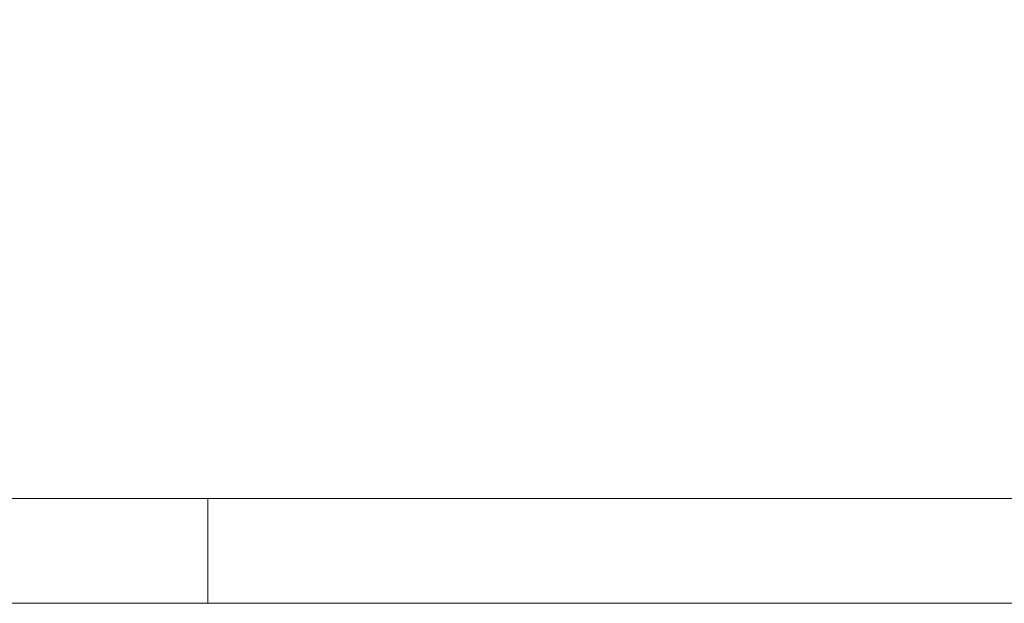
# Model space of a CAD drawing. Header units: millimetres. Extents: x 84337 to 168437, y -3060 to 56340.
# Tile 30 of 84: x 124641 to 134036, y -3060 to 2512. Entities that reach past the tile are written whole.
import ezdxf
from ezdxf.xclip import XClip

# ---------------------------------------------------------------- set-up
doc = ezdxf.new("R2010")
doc.units = ezdxf.units.MM
doc.header["$PDMODE"] = 3
doc.header["$PDSIZE"] = 1
doc.layers.add('1', color=7, linetype='Continuous')
doc.layers.add('58', color=7, linetype='Continuous')
doc.styles.add('dgn003', font='dgn003.shx')
doc.styles.get("Standard").update_dxf_attribs({"font": 'arial.ttf'})
doc.dimstyles.get("Standard").update_dxf_attribs({"dimtxt": 0.18, "dimasz": 0.18, "dimexe": 0.18, "dimexo": 0.0625, "dimgap": 0.09, "dimtad": 0, "dimtih": 1, "dimtoh": 1, "dimdec": 4, "dimzin": 0, "dimdsep": 46, "dimtxsty": 'Standard', "dimcen": 0.09, "dimadec": 0, "dimazin": 0, "dimtfac": 1, "dimtdec": 4, "dimtofl": 0, "dimtmove": 0, "dimatfit": 3, "dimfxl": 1, "dimtolj": 1, "dimtzin": 0, "dimarcsym": 0})

# ---------------------------------------------------------------- blocks, each defined once
blk = doc.blocks.new('A1')
at = {"layer": '1', "color": 1, "linetype": 'Continuous', "lineweight": 0}
for p, q in [((42100, 0), (42100, 1000)), ((0, 0), (84100, 0))]:
    blk.add_line(p, q, dxfattribs=at)
at = {"layer": '1', "color": 5, "linetype": 'Continuous', "lineweight": 0, "flags": 128}
blk.add_lwpolyline([(1000, 1000), (83100, 1000), (83100, 58400), (1000, 58400), (1000, 1000)], dxfattribs=at)
blk = doc.blocks.new('_DotSmall')
at = {"color": 0, "linetype": 'ByBlock', "const_width": 0.5}
blk.add_lwpolyline([(-0.0625, 0, 1), (0.0625, 0, 1)], format="xyb", close=True, dxfattribs=at)
blk = doc.blocks.new('*D8027')
at = {"layer": '58', "color": 3, "linetype": 'Continuous', "lineweight": 0, "transparency": 16777216}
for p, q in [((44814.8, 82.2), (43734.8, 82.2)), ((44814.8, 82.2), (44914.8, 82.2)), ((44914.8, 82.2), (45994.8, 82.2))]:
    blk.add_line(p, q, dxfattribs=at)
at = {"layer": 'Defpoints', "color": 0, "linetype": 'Continuous', "transparency": 16777216}
for p in [(44814.8, 3649.9), (44914.8, 3649.9), (44914.8, 82.2)]:
    blk.add_point(p, dxfattribs=at)
at = {"layer": '58', "color": 3, "linetype": 'Continuous', "lineweight": 0, "transparency": 16777216, "xscale": 1080, "yscale": 1080, "zscale": 1080}
blk.add_blockref('_DotSmall', (44814.8, 82.2), dxfattribs=at)
at = {"layer": '58', "color": 3, "linetype": 'Continuous', "lineweight": 0, "transparency": 16777216, "xscale": 1080, "yscale": 1080, "zscale": 1080, "rotation": 180}
blk.add_blockref('_DotSmall', (44914.8, 82.2), dxfattribs=at)
at = {"layer": '58', "color": 3, "linetype": 'Continuous', "lineweight": 0, "transparency": 16777216, "insert": (44864.8, 284.3), "char_height": 200, "attachment_point": 5, "style": 'dgn003'}
blk.add_mtext('\\A1;100', dxfattribs=at)
blk = doc.blocks.new('AnonymousCell52')
at = {"color": 1, "linetype": 'Continuous', "lineweight": 0}
blk.add_blockref('A1', (-42050, -29700), dxfattribs=at)
blk = doc.blocks.new('50E03_329_B02 - Default')
at = {"color": 7, "linetype": 'Continuous', "lineweight": 0}
blk.add_blockref('A1', (-8492.96, -3060.21), dxfattribs=at)
at = {"layer": '58', "color": 3, "linetype": 'Continuous', "lineweight": 0}
dim = blk.add_linear_dim(base=(44914.76, 82.18), p1=(44814.76, 3649.94), p2=(44914.76, 3649.94), dimstyle='Standard', override={"dimscale": 1, "dimtxt": 200, "dimasz": 1080, "dimexe": 0, "dimexo": 0, "dimgap": 100, "dimtad": 1, "dimjust": 0, "dimtih": 0, "dimtoh": 0, "dimdec": 0, "dimlfac": 1, "dimzin": 11, "dimdsep": 46, "dimlunit": 2, "dimpost": '<>', "dimtxsty": 'dgn003', "dimblk1": 'DotSmall', "dimblk2": 'DotSmall', "dimsah": 1, "dimcen": 0, "dimse1": 1, "dimse2": 1, "dimclrd": 3, "dimclre": 3, "dimclrt": 3, "dimtol": 0, "dimtix": 1, "dimtofl": 1, "dimatfit": 3, "dimfrac": 1, "dimtolj": 1, "dimlwd": 0, "dimlwe": 0}, dxfattribs=at)
dim.commit()
dim.dimension.update_dxf_attribs({"geometry": '*D8027', "text_midpoint": (44864.76, 284.29)})

msp = doc.modelspace()

# ---------------------------------------------------------------- block references
at = {"color": 1, "linetype": 'Continuous', "lineweight": 0}
msp.add_blockref('AnonymousCell52', (126387.47, 26639.79), dxfattribs=at)
ref = msp.add_blockref('50E03_329_B02 - Default', (90070.43, 1776.72))
XClip(ref).set_block_clipping_path([(-1935.24, 2907.77), (50064.76, 48907.77)])

doc.saveas('drawing.dxf')
